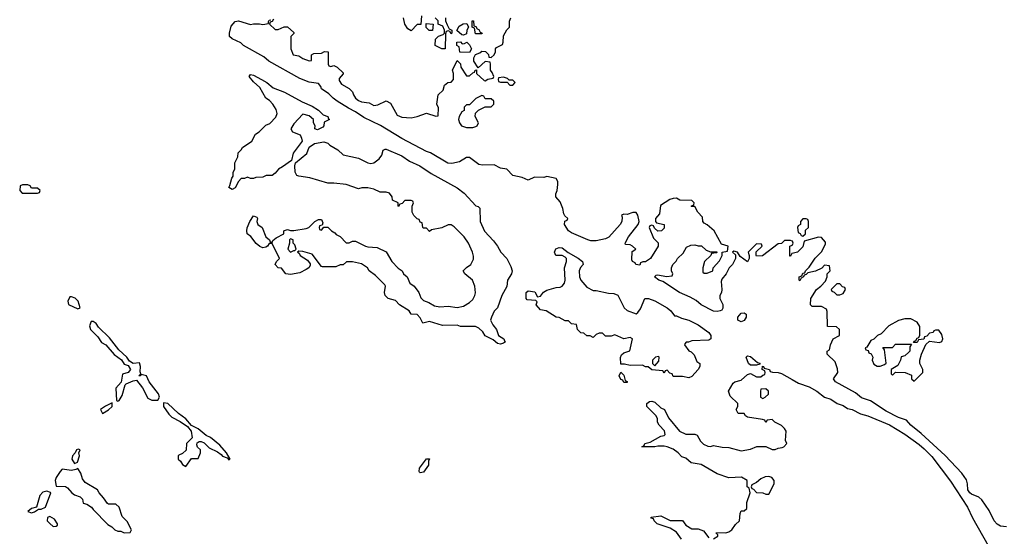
# Model space of a CAD drawing. Header units: inches. Extents: x 2792272 to 2951639, y 860504 to 1033803.
# Tile 124 of 209: x 2844994 to 2851375, y 1000929 to 1004278. Entities that reach past the tile are written whole.
import ezdxf

# ---------------------------------------------------------------- set-up
doc = ezdxf.new("R2010")
doc.units = ezdxf.units.IN
doc.header["$MEASUREMENT"] = 0
doc.layers.add('C8040', color=7, linetype='Continuous')
doc.layers.add('C8050', color=7, linetype='Continuous')

msp = doc.modelspace()

# ---------------------------------------------------------------- linework, layer by layer
at = {"layer": 'C8040', "color": 4, "elevation": 4}
for points in [[(2850000, 1002842.7), (2849990, 1002846), (2849950, 1002846), (2849932, 1002828), (2849910, 1002826), (2849807.3, 1002747.3), (2849770, 1002746), (2849766, 1002750), (2849767.3, 1002772.7), (2849806, 1002810), (2849802, 1002822), (2849770, 1002826), (2849714, 1002770), (2849722, 1002750), (2849722, 1002730), (2849711.3, 1002708.7), (2849663.1, 1002743.1), (2849646, 1002770), (2849622, 1002778), (2849614, 1002770), (2849634, 1002754), (2849632, 1002730), (2849614, 1002690), (2849591.6, 1002668.4), (2849572, 1002630), (2849543.6, 1002596.4), (2849539.6, 1002580.4), (2849544.7, 1002530), (2849542, 1002510), (2849532, 1002490), (2849532, 1002470), (2849551.6, 1002431.6), (2849551.6, 1002408.4), (2849544.7, 1002395.3), (2849534, 1002390), (2849513.4, 1002386.6), (2849490, 1002389.5), (2849410, 1002429.6), (2849378, 1002458), (2849340.1, 1002480.1), (2849269.2, 1002510), (2849161.2, 1002581.2), (2849135.3, 1002590), (2849108.4, 1002611.6), (2849118, 1002622), (2849130, 1002624.7), (2849186, 1002614), (2849222, 1002618), (2849226, 1002630), (2849218, 1002650), (2849218, 1002670), (2849226, 1002690), (2849248.4, 1002711.6), (2849258, 1002730), (2849294.6, 1002765.4), (2849316.4, 1002803.6), (2849343.1, 1002816.9), (2849370, 1002818), (2849390, 1002812), (2849412, 1002812), (2849443.6, 1002783.6), (2849470, 1002774), (2849510, 1002774), (2849514, 1002770), (2849510, 1002766), (2849478, 1002762), (2849474, 1002750), (2849432, 1002710), (2849422, 1002670), (2849422, 1002642), (2849430, 1002634), (2849450, 1002634), (2849486, 1002650), (2849488, 1002670), (2849530, 1002714), (2849546, 1002750), (2849546, 1002770), (2849582, 1002778), (2849586, 1002810), (2849543.1, 1002823.1), (2849495.3, 1002910), (2849450, 1002948), (2849430, 1002958), (2849422, 1002970), (2849418, 1002998), (2849388, 1003030), (2849370, 1003066), (2849350, 1003066), (2849346, 1003070), (2849362, 1003078), (2849366, 1003090), (2849350, 1003106), (2849272.7, 1003107.3), (2849250, 1003122), (2849230, 1003119), (2849207.1, 1003112.9), (2849146.8, 1003073.2), (2849139.6, 1003020.4), (2849114, 1002990), (2849114, 1002970), (2849122, 1002962), (2849171.1, 1002951.1), (2849170, 1002926), (2849154, 1002910), (2849130, 1002908), (2849107.3, 1002927.3), (2849102, 1002942), (2849090, 1002946), (2849078, 1002942), (2849074, 1002930), (2849102, 1002862), (2849130.7, 1002830.7), (2849130.7, 1002809.3), (2849082, 1002730), (2849050, 1002708.7), (2849032, 1002708), (2849018, 1002702), (2849014, 1002686), (2848986, 1002690), (2848982, 1002702), (2848966, 1002710), (2848962, 1002722), (2848964, 1002776), (2848986, 1002790), (2848966, 1002810), (2848950, 1002818), (2848920.4, 1002820.4), (2848918, 1002830), (2848939, 1002870), (2849002, 1002950), (2849008.7, 1002970), (2848999, 1003010), (2848990, 1003028), (2848968.4, 1003028.4), (2848930, 1003015.3), (2848910, 1003018), (2848894, 1003010), (2848898, 1002998), (2848896, 1002970), (2848886, 1002950), (2848812.8, 1002867.2), (2848790, 1002857.2), (2848730, 1002844), (2848696.3, 1002843.7), (2848675.3, 1002850), (2848570, 1002896.4), (2848551.5, 1002910), (2848524, 1002950), (2848527.3, 1002972.7), (2848542, 1002978), (2848546, 1002990), (2848527.3, 1003007.3), (2848520.4, 1003020.4), (2848514.6, 1003054.6), (2848496.4, 1003096.4), (2848468, 1003130), (2848468, 1003150), (2848478, 1003170), (2848482, 1003210), (2848482, 1003230), (2848470, 1003248), (2848410, 1003262), (2848390, 1003255.3), (2848330, 1003258), (2848290, 1003238), (2848250, 1003255.3), (2848190, 1003268), (2848150, 1003308), (2848110, 1003315.3), (2848070, 1003337.2), (2847994.2, 1003334.2), (2847970, 1003339.3), (2847910, 1003385.2), (2847890, 1003385.2), (2847843.5, 1003356.5), (2847794, 1003346), (2847768.1, 1003348.1), (2847655.9, 1003415.9), (2847630, 1003424.5), (2847470, 1003507.6), (2847332.7, 1003592.7), (2847224, 1003644), (2847170, 1003681.1), (2847124.7, 1003704.7), (2847052.3, 1003750), (2847025.1, 1003770), (2846998, 1003798), (2846950, 1003829.4), (2846944.8, 1003844.8), (2846930, 1003864), (2846870, 1003872.3), (2846810, 1003896.3), (2846609.3, 1004010), (2846576.9, 1004036.9), (2846445.2, 1004110), (2846427.5, 1004127.5), (2846370, 1004153.2), (2846353.2, 1004170), (2846353.2, 1004190), (2846364.8, 1004235.2), (2846390, 1004266), (2846411.1, 1004271.1), (2846490, 1004246), (2846510, 1004251.3), (2846548.9, 1004251.1), (2846570, 1004246), (2846607.3, 1004252.7), (2846607.3, 1004267.3), (2846610, 1004274), (2846622, 1004278)], [(2846638, 1004282), (2846630, 1004266), (2846618, 1004262), (2846614, 1004250), (2846650, 1004214), (2846670, 1004214), (2846708.4, 1004231.6), (2846730, 1004232), (2846770, 1004194), (2846770, 1004188), (2846752, 1004170), (2846751.3, 1004148.7), (2846751.3, 1004090), (2846766, 1004050), (2846803.5, 1004043.5), (2846830, 1004026), (2846870, 1004012), (2846886, 1004014), (2846886, 1004050), (2846900.4, 1004059.6), (2846950, 1004062), (2846970, 1004072), (2846994, 1004070), (2846994, 1003990), (2846998, 1003978), (2847010, 1003974), (2847030, 1003982), (2847051.1, 1003971.1), (2847090, 1003934), (2847090, 1003926), (2847063.6, 1003896.4), (2847063.6, 1003883.6), (2847079.6, 1003859.6), (2847130, 1003832), (2847151.1, 1003811.1), (2847158, 1003790), (2847171, 1003770), (2847190, 1003754.8), (2847210, 1003745.5), (2847259.8, 1003739.8), (2847290, 1003722.8), (2847314.6, 1003725.4), (2847370, 1003752), (2847396.9, 1003736.9), (2847439.6, 1003659.6), (2847470, 1003646), (2847530, 1003642.8), (2847570, 1003650.8), (2847630, 1003671), (2847690, 1003652), (2847706, 1003654), (2847707.3, 1003707.3), (2847698, 1003730), (2847706, 1003790), (2847738, 1003822), (2847747.3, 1003852.7), (2847768.4, 1003871.6), (2847790, 1003874), (2847806, 1003890), (2847806, 1003930), (2847798, 1003950), (2847830, 1004014), (2847851.6, 1003991.6), (2847852, 1003970), (2847890, 1003914), (2847910, 1003914), (2847930, 1003934), (2847942, 1003938), (2847946, 1003950), (2847954, 1003954), (2847954, 1003930), (2848003.6, 1003883.6), (2848010, 1003882), (2848028.4, 1003891.6), (2848062, 1003898), (2848066, 1003910), (2848056.4, 1003936.4), (2848046, 1003950), (2848046, 1003990), (2848042, 1004002), (2848010, 1004006), (2847966, 1003966), (2847938, 1004010), (2847938, 1004030), (2847947.3, 1004052.7), (2847976.4, 1004063.6), (2847990, 1004074), (2848012.7, 1004072.7), (2848031.6, 1004051.6), (2848034, 1004034), (2848050, 1004032), (2848068, 1004050), (2848078, 1004070), (2848078, 1004090), (2848083.1, 1004096.9), (2848122, 1004118), (2848128, 1004132), (2848130, 1004174), (2848150, 1004212), (2848168, 1004230), (2848168.4, 1004268.4), (2848178, 1004290)], [(2847598, 1004302), (2847592.7, 1004247.3), (2847570, 1004246), (2847530, 1004206), (2847510, 1004218), (2847489.2, 1004250), (2847482, 1004290)], [(2847754, 1004290), (2847754, 1004270), (2847763.6, 1004243.6), (2847778, 1004218), (2847794, 1004210), (2847794, 1004190), (2847790, 1004186), (2847782, 1004202), (2847770, 1004206), (2847758, 1004202), (2847752.7, 1004187.3), (2847752, 1004088), (2847728.9, 1004088.9), (2847686, 1004110), (2847688.4, 1004151.6), (2847708.4, 1004171.6), (2847738, 1004182), (2847746, 1004190), (2847746, 1004210), (2847735.3, 1004235.3), (2847706, 1004250), (2847706, 1004270), (2847686, 1004290)], [(2850000, 1002762.4), (2849998, 1002762), (2849990, 1002746), (2849986, 1002746), (2849986, 1002810), (2850000, 1002817)], [(2849490, 1000912), (2849518, 1000930), (2849518, 1000938), (2849508.4, 1000948.4), (2849510, 1000954), (2849570, 1000951.3), (2849590, 1000958), (2849610, 1000972), (2849633.6, 1001006.4), (2849658, 1001030), (2849663.1, 1001076.9), (2849670, 1001094), (2849690, 1001094), (2849706, 1001110), (2849707.3, 1001147.3), (2849728, 1001210), (2849722, 1001242), (2849708, 1001250), (2849708, 1001290), (2849672.7, 1001312.7), (2849589.1, 1001309.1), (2849513.6, 1001333.6), (2849410, 1001395.3), (2849344.7, 1001404.7), (2849310, 1001435.3), (2849284.7, 1001444.7), (2849262, 1001470), (2849230, 1001493.2), (2849190, 1001509.2), (2849170, 1001514), (2849130, 1001514), (2849109.3, 1001509.3), (2849026, 1001510), (2849042, 1001518), (2849046, 1001530), (2849080.2, 1001539.8), (2849150, 1001578), (2849170, 1001582), (2849178, 1001590), (2849173.2, 1001613.2), (2849138, 1001650), (2849128, 1001670), (2849128, 1001690), (2849118, 1001710), (2849058, 1001770), (2849058, 1001790), (2849076.4, 1001803.6), (2849090, 1001804.7), (2849110, 1001798), (2849150, 1001762), (2849172, 1001750), (2849198, 1001698), (2849270.9, 1001610.9), (2849310, 1001591.3), (2849370, 1001591), (2849384.7, 1001584.7), (2849406.4, 1001546.4), (2849425.4, 1001525.4), (2849452.7, 1001512.7), (2849470, 1001512), (2849490, 1001518), (2849546.4, 1001506.4), (2849590, 1001504.7), (2849670, 1001482.8), (2849730, 1001494.8), (2849770.9, 1001510.9), (2849830, 1001511.3), (2849870, 1001491.3), (2849890, 1001491.3), (2849910, 1001501), (2849934.6, 1001505.4), (2849946, 1001510), (2849966, 1001530), (2849958, 1001550), (2849962, 1001610), (2849950, 1001628), (2849930, 1001648), (2849888, 1001668), (2849870, 1001686), (2849838, 1001682), (2849830, 1001666), (2849822, 1001682), (2849807.3, 1001687.3), (2849710, 1001702), (2849698, 1001710), (2849690, 1001726), (2849650, 1001726), (2849638, 1001750), (2849648, 1001770), (2849648, 1001790), (2849598, 1001838), (2849588, 1001870), (2849618, 1001922), (2849629.3, 1001930.7), (2849670, 1001941), (2849710, 1001978), (2849730, 1001984.7), (2849770, 1001962), (2849798, 1001962), (2849810, 1001974), (2849822, 1001978), (2849826, 1001990), (2849822, 1002002), (2849806, 1002010), (2849807.3, 1002032.7), (2849814, 1002030), (2849818, 1002018), (2849854, 1002010), (2849858, 1001998), (2849872, 1001992), (2849909, 1001991), (2849930, 1001984.7), (2850000, 1001945.5)], [(2849282.7, 1000910), (2849250, 1000955.3), (2849210, 1000982), (2849126, 1001010), (2849106, 1001030), (2849102, 1001042), (2849087.3, 1001047.3), (2849087.3, 1001052.7), (2849150, 1001062), (2849210, 1001032), (2849290, 1001032), (2849310, 1001002), (2849350, 1000978), (2849390, 1000978), (2849425.4, 1000965.4), (2849459.6, 1000919.6)]]:
    msp.add_lwpolyline(points, dxfattribs=at)
at = {"layer": 'C8040', "color": 4}
for points, elevation in [([(2847670, 1004208), (2847648.4, 1004208.4), (2847627.3, 1004227.3), (2847627.3, 1004252.7), (2847674, 1004250)], 4), ([(2847870, 1004178), (2847860.4, 1004180.4), (2847827.3, 1004207.3), (2847843.1, 1004236.9), (2847868.4, 1004251.6), (2847892.7, 1004252.7), (2847902, 1004230), (2847892, 1004210), (2847890, 1004186)], 4), ([(2847990, 1004186), (2847947.3, 1004187.3), (2847942, 1004222), (2847926, 1004230), (2847926, 1004270), (2847934, 1004270), (2847938, 1004238), (2847950, 1004234), (2847958, 1004218), (2847970, 1004214), (2847978, 1004198), (2847991.6, 1004191.6)], 4), ([(2847862, 1004122), (2847876.4, 1004123.6), (2847892.7, 1004132.7), (2847910, 1004114), (2847922, 1004090), (2847910, 1004066), (2847847.3, 1004067.3), (2847842, 1004102), (2847826, 1004110), (2847827.3, 1004132.7), (2847850, 1004134)], 4), ([(2846923.1, 1003563.1), (2846906, 1003570), (2846908, 1003590), (2846898, 1003610), (2846898, 1003630), (2846870, 1003655.3), (2846830, 1003666), (2846770, 1003602), (2846751.3, 1003570), (2846762, 1003550), (2846810.7, 1003530.7), (2846821, 1003510), (2846824.7, 1003490), (2846766.2, 1003413.8), (2846754.8, 1003365.2), (2846696.7, 1003323.3), (2846671, 1003310), (2846650, 1003282), (2846630, 1003269), (2846591.6, 1003268.4), (2846570, 1003258), (2846524.7, 1003255.3), (2846510, 1003248.7), (2846488.9, 1003248.9), (2846470, 1003258), (2846451.1, 1003248.9), (2846430, 1003248), (2846411.1, 1003228.9), (2846390, 1003188), (2846370, 1003178), (2846348.7, 1003190), (2846356.4, 1003203.6), (2846368, 1003250), (2846376.4, 1003263.6), (2846378, 1003290), (2846388, 1003310), (2846388, 1003350), (2846408, 1003390), (2846410, 1003414), (2846430, 1003434), (2846438, 1003450), (2846498, 1003490), (2846523.1, 1003536.9), (2846546, 1003550), (2846590, 1003594), (2846614.6, 1003605.4), (2846654.6, 1003645.4), (2846662, 1003670), (2846656.5, 1003696.5), (2846635.3, 1003730), (2846613.2, 1003753.2), (2846588.7, 1003770), (2846550, 1003838), (2846510, 1003875.3), (2846482, 1003910), (2846490, 1003922), (2846510, 1003918.8), (2846561, 1003890), (2846594.8, 1003870), (2846636.4, 1003836.4), (2846710, 1003808.2), (2846825.3, 1003745.3), (2846890, 1003717.6), (2846930, 1003690.4), (2846961.6, 1003661.6), (2846990.8, 1003650), (2846995.3, 1003635.3), (2847002, 1003630), (2846966.8, 1003613.2), (2846964.7, 1003590), (2846958, 1003582)], 4), ([(2848130, 1003906), (2848098, 1003902), (2848094, 1003890), (2848098, 1003878), (2848110, 1003874), (2848154, 1003874), (2848170, 1003854), (2848190, 1003854), (2848206, 1003870), (2848190, 1003886), (2848166, 1003886), (2848156.4, 1003896.4)], 4), ([(2847990, 1003786), (2847950, 1003768), (2847910, 1003726), (2847890, 1003726), (2847874, 1003710), (2847874, 1003690), (2847859.6, 1003680.4), (2847842, 1003650), (2847838, 1003630), (2847844.7, 1003610), (2847858, 1003590), (2847890, 1003578.8), (2847930, 1003578.8), (2847950, 1003586), (2847958, 1003590), (2847968, 1003610), (2847946, 1003650), (2847947.3, 1003672.7), (2847968.4, 1003691.6), (2848010, 1003714), (2848050, 1003714), (2848066, 1003730), (2848066, 1003750), (2848050, 1003766), (2848010, 1003766), (2848002, 1003782)], 4), ([(2847270, 1003346), (2847290, 1003351), (2847324.7, 1003375.3), (2847340.2, 1003399.8), (2847348.7, 1003431.3), (2847362, 1003438), (2847370, 1003438.8), (2847470, 1003394.9), (2847521.1, 1003361.1), (2847586.8, 1003330), (2847660.9, 1003280.9), (2847830, 1003188.2), (2847874.3, 1003154.3), (2847950, 1003071.3), (2847966, 1003066), (2847976, 1003056), (2847979.1, 1002970), (2848006.6, 1002906.6), (2848065.2, 1002845.2), (2848091, 1002810), (2848111.3, 1002770), (2848152, 1002730), (2848178, 1002678), (2848186, 1002650), (2848181, 1002630), (2848156, 1002590), (2848151.1, 1002548.9), (2848118, 1002490), (2848090.8, 1002410), (2848070, 1002388), (2848051, 1002350), (2848046, 1002330), (2848060.7, 1002300.7), (2848084.7, 1002270), (2848098, 1002230), (2848130.8, 1002210), (2848135.3, 1002195.3), (2848142, 1002190), (2848130, 1002182), (2848110, 1002175.3), (2848090, 1002178), (2848063.1, 1002203.1), (2848010, 1002228), (2847994.6, 1002254.6), (2847970, 1002278), (2847948.4, 1002288.4), (2847850, 1002288.7), (2847830, 1002298), (2847734.6, 1002294.6), (2847650, 1002322), (2847606, 1002310), (2847590, 1002346), (2847570, 1002366), (2847530, 1002368), (2847518, 1002390), (2847455.3, 1002430), (2847430, 1002458), (2847382, 1002470), (2847362, 1002490), (2847359, 1002510), (2847364, 1002550), (2847359.3, 1002559.3), (2847300.4, 1002620.4), (2847258, 1002650), (2847248, 1002670), (2847210, 1002695.3), (2847150, 1002708), (2847112.7, 1002707.3), (2847090, 1002688), (2847070, 1002688), (2847043.6, 1002676.4), (2846956.4, 1002676.4), (2846950, 1002678), (2846890, 1002759), (2846830, 1002775.3), (2846802, 1002778), (2846794, 1002770), (2846804.7, 1002764.7), (2846812, 1002750), (2846859.9, 1002719.9), (2846876.3, 1002696.3), (2846875.9, 1002684.1), (2846866.8, 1002670), (2846850, 1002658), (2846810, 1002638), (2846750, 1002626.6), (2846718, 1002630), (2846690, 1002668), (2846670, 1002668.7), (2846649, 1002690), (2846658, 1002710), (2846678, 1002730), (2846630, 1002828), (2846610, 1002828), (2846601, 1002810), (2846590, 1002802.7), (2846570, 1002799.5), (2846550, 1002807), (2846526.9, 1002826.9), (2846491.8, 1002871.8), (2846468.7, 1002890), (2846465.2, 1002910), (2846469.1, 1002929.1), (2846485.2, 1002970), (2846510, 1003006), (2846530, 1002998), (2846534.8, 1002990), (2846531, 1002970), (2846538, 1002950), (2846566, 1002930), (2846590, 1002871.3), (2846614, 1002850), (2846618, 1002838), (2846630, 1002834), (2846634, 1002846), (2846656, 1002864), (2846706, 1002890), (2846706, 1002910), (2846710, 1002912), (2846730, 1002918), (2846750, 1002911.3), (2846770, 1002911), (2846850, 1002924.7), (2846868.4, 1002931.6), (2846906, 1002970), (2846930, 1002982), (2846950, 1002982), (2846958, 1002962), (2846954, 1002946), (2846938, 1002942), (2846934, 1002930), (2846938, 1002918), (2846950, 1002914), (2846966, 1002934), (2846990, 1002932), (2847014, 1002910), (2847036.9, 1002896.9), (2847044.7, 1002884.7), (2847070, 1002872), (2847110, 1002832), (2847130, 1002832), (2847150, 1002842), (2847170, 1002842), (2847234, 1002810), (2847250, 1002804.7), (2847310, 1002802), (2847370, 1002774), (2847404.7, 1002710), (2847447.1, 1002667.1), (2847472, 1002650), (2847482, 1002630), (2847504.7, 1002610), (2847522, 1002570), (2847551.3, 1002551.3), (2847581, 1002510), (2847594.4, 1002474.4), (2847610, 1002458), (2847645.4, 1002445.4), (2847682.8, 1002422.8), (2847716.9, 1002416.9), (2847770, 1002421), (2847830, 1002411.3), (2847870, 1002421), (2847910, 1002444.7), (2847930, 1002464.7), (2847944, 1002490), (2847948.4, 1002508.4), (2847944, 1002550), (2847928.9, 1002588.9), (2847878, 1002630), (2847868.7, 1002650), (2847888.9, 1002671.1), (2847918, 1002690), (2847934.6, 1002725.4), (2847934.6, 1002745.4), (2847928.7, 1002770), (2847902, 1002830), (2847875.3, 1002870), (2847810, 1002935.3), (2847790, 1002948.7), (2847770, 1002948.7), (2847730, 1002928), (2847663.6, 1002916.4), (2847650, 1002906), (2847630, 1002926), (2847610, 1002926), (2847606, 1002930), (2847602, 1002962), (2847590, 1002966), (2847582, 1002982), (2847570, 1002986), (2847548.4, 1003008.4), (2847538, 1003030), (2847538, 1003070), (2847546, 1003090), (2847542, 1003102), (2847530, 1003106), (2847490, 1003106), (2847472.7, 1003087.3), (2847458, 1003082), (2847450, 1003068), (2847446, 1003070), (2847446, 1003090), (2847410, 1003108), (2847408.7, 1003130), (2847390, 1003154), (2847370, 1003159), (2847330, 1003159), (2847290, 1003179.3), (2847251.1, 1003188.9), (2847211.6, 1003188.4), (2847190, 1003182), (2847110, 1003208.7), (2847030, 1003219), (2846990, 1003219), (2846873.6, 1003253.6), (2846803.1, 1003263.1), (2846789, 1003269), (2846779, 1003290), (2846777.2, 1003330), (2846782, 1003350), (2846854, 1003410), (2846870, 1003452), (2846905.2, 1003474.8), (2846965.4, 1003485.4), (2846990, 1003478), (2847004, 1003464), (2847055.3, 1003435.3), (2847090, 1003402), (2847190, 1003381), (2847250, 1003351)], 4), ([(2845047.3, 1003207.3), (2845012.7, 1003207.3), (2844998, 1003202), (2844994, 1003170), (2845010, 1003154), (2845110, 1003154), (2845122, 1003158), (2845126, 1003170), (2845110, 1003186), (2845070, 1003186), (2845062, 1003202)], 8), ([(2846750, 1002858), (2846742, 1002850), (2846742, 1002830), (2846732, 1002790), (2846750, 1002772), (2846770, 1002782), (2846778, 1002782), (2846786, 1002790), (2846778, 1002818), (2846766, 1002830), (2846766, 1002850)], 4), ([(2848710, 1002522), (2848730, 1002522), (2848810, 1002504.7), (2848843.6, 1002503.6), (2848870, 1002492), (2848912, 1002410), (2848930, 1002392), (2848990, 1002372), (2849000.4, 1002379.6), (2849016.5, 1002403.5), (2849046, 1002470), (2849070, 1002470.4), (2849110, 1002455.8), (2849190.2, 1002410.2), (2849214, 1002390), (2849238, 1002358), (2849250, 1002358), (2849282.8, 1002342.8), (2849331, 1002330), (2849390, 1002300.5), (2849461, 1002250), (2849472, 1002230), (2849472, 1002210), (2849459.6, 1002200.4), (2849350, 1002195.3), (2849327.3, 1002187.3), (2849312.7, 1002187.3), (2849303.6, 1002176.4), (2849302, 1002170), (2849330, 1002132), (2849345.4, 1002125.4), (2849365.4, 1002105.4), (2849382.8, 1002062.8), (2849402, 1002050), (2849402, 1002030), (2849392, 1002010), (2849350, 1001964), (2849330, 1001955.3), (2849290, 1001966), (2849230, 1001966), (2849222, 1001982), (2849207.3, 1001987.3), (2849190, 1002006), (2849178, 1002002), (2849170, 1001986), (2849162, 1002002), (2849090, 1002008), (2849067.3, 1002027.3), (2849050, 1002028), (2849030, 1002038), (2848950, 1002035.3), (2848914, 1002046), (2848890, 1002046), (2848888.4, 1002088.4), (2848894.6, 1002105.4), (2848910, 1002118), (2848948.4, 1002131.6), (2848966, 1002210), (2848950, 1002218), (2848908.7, 1002208.7), (2848850, 1002235.3), (2848827.3, 1002227.3), (2848790, 1002226), (2848770, 1002246), (2848750, 1002246), (2848730, 1002238), (2848710, 1002218), (2848690, 1002228), (2848668.4, 1002228.4), (2848650, 1002246), (2848630, 1002248), (2848608.9, 1002268.9), (2848602, 1002302), (2848570, 1002306), (2848550, 1002326), (2848530, 1002326), (2848490, 1002348), (2848470, 1002348.7), (2848406, 1002390), (2848370, 1002398), (2848342, 1002430), (2848348, 1002450), (2848338, 1002458), (2848282.7, 1002462.7), (2848275.3, 1002470), (2848275.3, 1002510), (2848290, 1002521), (2848332.8, 1002512.8), (2848350, 1002482), (2848370, 1002484.7), (2848389.3, 1002510.7), (2848410, 1002524.7), (2848470, 1002541), (2848496.5, 1002543.5), (2848510, 1002551.3), (2848524, 1002570), (2848529, 1002590), (2848524.5, 1002670), (2848537, 1002710), (2848537, 1002730), (2848530, 1002739.3), (2848510, 1002749.5), (2848468.7, 1002750), (2848459.5, 1002770), (2848468.5, 1002791.5), (2848490, 1002802), (2848510, 1002798.9), (2848548, 1002768), (2848613.1, 1002733.1), (2848640.7, 1002710), (2848644.7, 1002690), (2848628, 1002672), (2848620.7, 1002650), (2848622.8, 1002610), (2848631, 1002590), (2848670, 1002544.7)], 4), ([(2845330, 1002482), (2845318, 1002482), (2845306, 1002454), (2845311.1, 1002431.1), (2845370, 1002404.7), (2845386, 1002410), (2845372.7, 1002452.7), (2845352.7, 1002472.7)], 8), ([(2849670, 1002319), (2849649, 1002330), (2849648.7, 1002350), (2849670, 1002376), (2849690, 1002378), (2849702, 1002370), (2849701, 1002350), (2849690, 1002328.7)], 4), ([(2845470, 1002322), (2845458, 1002322), (2845447.1, 1002292.9), (2845452, 1002270), (2845501.4, 1002221.4), (2845525.2, 1002185.2), (2845551.3, 1002170), (2845607.1, 1002107.1), (2845653.7, 1002073.7), (2845670, 1002044.7), (2845696, 1002036), (2845711.1, 1002011.1), (2845698, 1001990), (2845660.7, 1001979.3), (2845651, 1001929), (2845618, 1001890), (2845622, 1001810), (2845630, 1001806), (2845638, 1001810), (2845659, 1001841), (2845677.2, 1001910), (2845683.3, 1001916.7), (2845730, 1001937.3), (2845750, 1001942), (2845790.7, 1001890.7), (2845825.4, 1001825.4), (2845850, 1001811.3), (2845888.7, 1001811.3), (2845899, 1001830), (2845893.4, 1001853.4), (2845833.2, 1001930), (2845815.3, 1001970), (2845782, 1001978), (2845774, 1001970), (2845766, 1001970), (2845778, 1001982), (2845774.6, 1001994.6), (2845777.6, 1002030), (2845770, 1002054), (2845728.7, 1002048.7), (2845704.7, 1002064.7), (2845689, 1002090), (2845637.2, 1002137.2), (2845576.6, 1002216.6), (2845505.6, 1002285.6), (2845490, 1002308)], 8), ([(2849134, 1002094), (2849114, 1002090), (2849094, 1002070), (2849094, 1002050), (2849110, 1002034), (2849136.4, 1002063.6), (2849138, 1002090)], 4), ([(2849730, 1002038), (2849718, 1002050), (2849702, 1002090), (2849710, 1002098), (2849730, 1002094), (2849776, 1002056), (2849790.6, 1002050.6), (2849790, 1002046), (2849770, 1002038)], 4), ([(2848910, 1001926), (2848902, 1001942), (2848890, 1001946), (2848878, 1001970), (2848890, 1001994), (2848910, 1001974), (2848918, 1001938), (2848931.6, 1001931.6), (2848930, 1001926)], 4), ([(2849830, 1001886), (2849798, 1001882), (2849794, 1001870), (2849794, 1001830), (2849810, 1001822), (2849826, 1001830), (2849846, 1001850), (2849846, 1001870)], 4), ([(2845594, 1001794), (2845550, 1001773.2), (2845518, 1001750), (2845530, 1001724.7), (2845570, 1001748), (2845593.2, 1001770)], 8), ([(2845926.4, 1001793.6), (2845926, 1001770), (2845961, 1001721), (2845981, 1001701), (2846034, 1001674), (2846081, 1001641), (2846106, 1001610), (2846111.6, 1001568.4), (2846074, 1001530), (2846072.7, 1001487.3), (2846050, 1001466), (2846024.7, 1001455.3), (2846022, 1001450), (2846022, 1001430), (2846036.9, 1001416.9), (2846050, 1001394), (2846070, 1001382), (2846107.3, 1001432.7), (2846150, 1001434), (2846166, 1001470), (2846166, 1001490), (2846147.3, 1001507.3), (2846142, 1001522), (2846144, 1001536), (2846156.4, 1001543.6), (2846170, 1001544.7), (2846190, 1001536), (2846222, 1001502), (2846276.3, 1001476.3), (2846299.9, 1001459.9), (2846308.4, 1001448.4), (2846338, 1001438), (2846350, 1001424.7), (2846358, 1001430), (2846333.2, 1001470), (2846290, 1001519), (2846230, 1001569), (2846203.2, 1001583.2), (2846150, 1001625.2), (2846108.4, 1001648.4), (2846071.6, 1001691.6), (2846024.1, 1001724.1), (2845954, 1001790)], 8), ([(2845374, 1001494), (2845362, 1001490), (2845354, 1001470), (2845336, 1001450), (2845331.3, 1001430), (2845350, 1001401), (2845368, 1001410), (2845382, 1001450), (2845378, 1001470), (2845386, 1001490)], 8), ([(2847590, 1001340.9), (2847585.3, 1001345.3), (2847582, 1001350), (2847585.1, 1001370), (2847629.8, 1001430.2), (2847650, 1001432), (2847643.5, 1001416.5), (2847644.4, 1001390), (2847610, 1001345.1)], 4), ([(2845370, 1001368), (2845358.8, 1001361.2), (2845330, 1001356), (2845270, 1001364), (2845256, 1001350), (2845231.3, 1001310), (2845224.7, 1001290), (2845230, 1001254), (2845290, 1001252), (2845303.6, 1001243.6), (2845332, 1001210), (2845350, 1001198), (2845385.4, 1001185.4), (2845402, 1001170), (2845404.7, 1001144.7), (2845430, 1001138), (2845458.8, 1001118.8), (2845470, 1001102), (2845565.4, 1001005.4), (2845591.1, 1000991.1), (2845610, 1000972), (2845630, 1000962), (2845650, 1000962), (2845670, 1000952), (2845710, 1000954), (2845718, 1000970), (2845690, 1001026), (2845658, 1001058), (2845639, 1001119), (2845616.4, 1001136.4), (2845570, 1001138), (2845562, 1001142), (2845538, 1001178), (2845508, 1001210), (2845498, 1001230), (2845418, 1001278), (2845402, 1001302), (2845390, 1001338)], 8), ([(2849850, 1001316), (2849824.5, 1001315.5), (2849798, 1001302), (2849770, 1001278), (2849738, 1001262), (2849734, 1001250), (2849738, 1001238), (2849750, 1001234), (2849770, 1001212), (2849810, 1001211), (2849830, 1001202), (2849850, 1001202), (2849884, 1001270), (2849884, 1001290), (2849868, 1001310)], 4), ([(2845170, 1001221.2), (2845144.5, 1001215.5), (2845125.5, 1001194.5), (2845102, 1001118), (2845070, 1001108.7), (2845046, 1001090), (2845070, 1001082), (2845090, 1001087.7), (2845115.3, 1001104.7), (2845134, 1001106), (2845162, 1001118), (2845195.3, 1001210), (2845192.7, 1001212.7)], 8), ([(2845190, 1001058), (2845174, 1001050), (2845172, 1001030), (2845190, 1001012), (2845210, 1000992), (2845230, 1000994), (2845238, 1001002), (2845238, 1001010), (2845220.4, 1001040.4)], 8)]:
    msp.add_lwpolyline(points, close=True, dxfattribs=dict(at, elevation=elevation))
at = {"layer": 'C8050', "color": 4, "elevation": 4}
for points in [[(2850090, 1002986), (2850070, 1002986), (2850054, 1002970), (2850054, 1002950), (2850038, 1002942), (2850034, 1002930), (2850038, 1002898), (2850052.7, 1002892.7), (2850058, 1002878), (2850070, 1002874), (2850086, 1002890), (2850087.3, 1002912.7), (2850106, 1002930), (2850106, 1002970), (2850102, 1002982)], [(2850310, 1002566), (2850290, 1002566), (2850254, 1002530), (2850258, 1002518), (2850272.7, 1002512.7), (2850290, 1002494), (2850310, 1002494), (2850330, 1002502), (2850346, 1002530), (2850342, 1002542), (2850327.3, 1002547.3)], [(2850730, 1002339), (2850690, 1002329), (2850627.5, 1002292.5), (2850578, 1002242), (2850554, 1002230), (2850530, 1002206), (2850510, 1002198), (2850484.7, 1002155.3), (2850474, 1002150), (2850478, 1002138), (2850492.7, 1002132.7), (2850498, 1002118), (2850512.7, 1002112.7), (2850522, 1002090), (2850518, 1002070), (2850530, 1002044.7), (2850550, 1002031), (2850570, 1002031), (2850598, 1002042), (2850608.4, 1002051.6), (2850598, 1002138), (2850587.3, 1002152.7), (2850650, 1002154), (2850670, 1002174), (2850774, 1002174), (2850762, 1002158), (2850762, 1002130), (2850756.9, 1002123.1), (2850730, 1002098), (2850706.8, 1002093.2), (2850702, 1002070), (2850684.7, 1002035.3), (2850642, 1002010), (2850642, 1001982), (2850650, 1001974), (2850670, 1001994), (2850731.6, 1001991.6), (2850772.7, 1001972.7), (2850774, 1001950), (2850790, 1001934), (2850846, 1001990), (2850846, 1002010), (2850828, 1002050), (2850828, 1002070), (2850838, 1002110), (2850867.3, 1002172.7), (2850890, 1002194), (2850955.5, 1002184.5), (2850970, 1002192), (2850977.2, 1002210), (2850970, 1002238), (2850950, 1002266), (2850930, 1002266), (2850918, 1002262), (2850914, 1002250), (2850890, 1002246), (2850872.7, 1002227.3), (2850858, 1002222), (2850852.7, 1002207.3), (2850818, 1002202), (2850810, 1002186), (2850786, 1002186), (2850790, 1002194), (2850802, 1002198), (2850810, 1002214), (2850822, 1002218), (2850827.3, 1002232.7), (2850828, 1002290), (2850810, 1002318), (2850770, 1002338)]]:
    msp.add_lwpolyline(points, close=True, dxfattribs=at)
for points in [[(2851389.6, 1000989.6), (2851350, 1000995.6), (2851327.8, 1001007.8), (2851309.2, 1001029.2), (2851276.6, 1001096.6), (2851230, 1001165.7), (2851210, 1001183.8), (2851162.5, 1001202.5), (2851151.2, 1001211.2), (2851139.3, 1001230), (2851136.8, 1001270), (2851130, 1001295.4), (2851098.7, 1001338.7), (2850992.4, 1001452.4), (2850835.6, 1001595.6), (2850769.7, 1001649.7), (2850740.9, 1001680.9), (2850690, 1001699.5), (2850610, 1001739.5), (2850506.8, 1001806.8), (2850450, 1001826), (2850410, 1001859), (2850282, 1001930), (2850268, 1001950), (2850295.3, 1001990), (2850294.6, 1002014.6), (2850279, 1002059), (2850228, 1002110), (2850226, 1002130), (2850242, 1002138), (2850248, 1002170), (2850266, 1002210), (2850306, 1002230), (2850306, 1002270), (2850287.3, 1002287.3), (2850228.4, 1002288.4), (2850227.3, 1002387.3), (2850222, 1002402), (2850190, 1002418), (2850130, 1002418), (2850118, 1002430), (2850122, 1002470), (2850158, 1002530), (2850186, 1002550), (2850216.4, 1002583.6), (2850226, 1002610), (2850226, 1002630), (2850246, 1002650), (2850242, 1002682), (2850210, 1002686), (2850192, 1002668), (2850151.6, 1002648.4), (2850102, 1002638), (2850090, 1002626), (2850078, 1002622), (2850074, 1002610), (2850058, 1002602), (2850050, 1002586), (2850046, 1002590), (2850046, 1002610), (2850062, 1002618), (2850070, 1002634), (2850082, 1002638), (2850086, 1002650), (2850110, 1002674), (2850148.9, 1002731.1), (2850190, 1002774), (2850216.4, 1002823.6), (2850216.4, 1002836.4), (2850190, 1002866), (2850170, 1002868), (2850078, 1002842), (2850070, 1002806), (2850034, 1002770), (2850000, 1002762.4)], [(2850000, 1002817), (2850002, 1002818), (2850006, 1002830), (2850002, 1002842), (2850000, 1002842.7)], [(2850000, 1001945.5), (2850042, 1001922), (2850110, 1001897.3), (2850161, 1001870), (2850210, 1001831), (2850250, 1001818), (2850290.8, 1001790.8), (2850330, 1001778), (2850358, 1001758), (2850390, 1001750.8), (2850442, 1001722), (2850490.5, 1001710.5), (2850630, 1001650.6), (2850730.3, 1001590.3), (2850823.4, 1001523.4), (2850856.5, 1001496.5), (2850905.8, 1001445.9), (2851026.4, 1001286.4), (2851137.1, 1001117.1), (2851168.8, 1001048.8), (2851270.2, 1000870.2)]]:
    msp.add_lwpolyline(points, dxfattribs=at)

doc.saveas('drawing.dxf')
